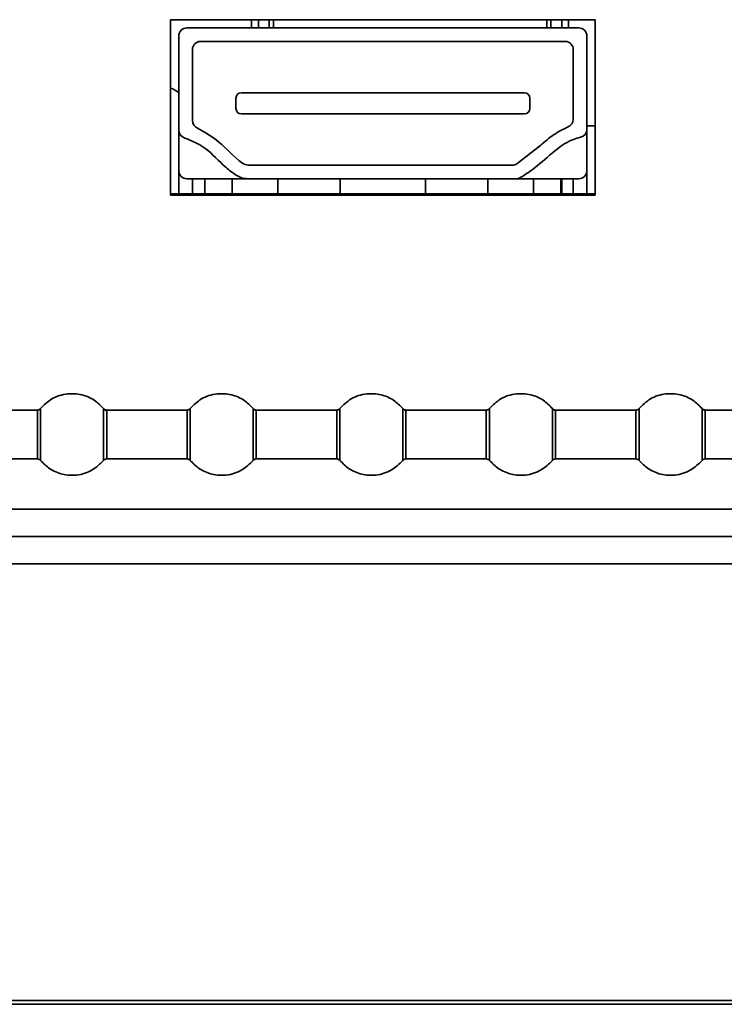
# Model space of a CAD drawing. Header units: millimetres. Extents: x 2 to 1120, y -2 to 861.
# Tile 23 of 226: x 336.91 to 345.55, y 115.85 to 127.91. Entities that reach past the tile are written whole.
import ezdxf

# ---------------------------------------------------------------- set-up
doc = ezdxf.new("R2010")
doc.units = ezdxf.units.MM

msp = doc.modelspace()

# ---------------------------------------------------------------- linework, layer by layer
at = {"color": 7, "linetype": 'Continuous', "lineweight": 35}
for p, q in [((343.9644, 127.9119), (338.7644, 127.9119)), ((338.7644, 127.9119), (338.7644, 125.7619)), ((339.8394, 127.9119), (339.8394, 127.8119)), ((340.0227, 127.8119), (340.0227, 127.9119)), ((343.3727, 127.8119), (343.3727, 127.9119)), ((343.5561, 127.9119), (343.5561, 127.8119)), ((343.9644, 125.7619), (343.9644, 127.9119)), ((338.9644, 127.8119), (343.7644, 127.8119)), ((338.8644, 127.7119), (338.8644, 126.5581)), ((343.8644, 126.5683), (343.8644, 127.7119)), ((339.0311, 126.6758), (339.0311, 127.5452)), ((339.1311, 127.6452), (343.5977, 127.6452)), ((343.6977, 127.5452), (343.6977, 126.6912)), ((339.5644, 126.9502), (339.5644, 126.8235)), ((339.6311, 127.0169), (343.0977, 127.0169)), ((343.1644, 126.8235), (343.1644, 126.9502)), ((343.0977, 126.7569), (339.6311, 126.7569)), ((343.9644, 126.6119), (343.8644, 126.6119)), ((338.8644, 126.0619), (338.8644, 126.5581)), ((343.8644, 126.0619), (343.8644, 126.5683)), ((342.9491, 126.1285), (339.7144, 126.1285)), ((338.8644, 125.7785), (338.8644, 126.0619)), ((343.8644, 126.0619), (343.8644, 125.7785)), ((338.9644, 125.9619), (339.1844, 125.9619)), ((339.0311, 125.7785), (339.0311, 125.9619)), ((339.1844, 125.9619), (339.1844, 125.7785)), ((339.5177, 125.9619), (339.1844, 125.9619)), ((339.7144, 125.9619), (339.5177, 125.9619)), ((339.7144, 125.9619), (343.0144, 125.9619)), ((340.0777, 125.7785), (340.0777, 125.9619)), ((340.8402, 125.7785), (340.8402, 125.9619)), ((341.8886, 125.7785), (341.8886, 125.9619)), ((342.6511, 125.7785), (342.6511, 125.9619)), ((343.2111, 125.9619), (343.0144, 125.9619)), ((343.5444, 125.9619), (343.2111, 125.9619)), ((343.5444, 125.7785), (343.5444, 125.9619)), ((343.5444, 125.9619), (343.7644, 125.9619)), ((343.5561, 125.9619), (343.5561, 125.7785)), ((343.6977, 125.9619), (343.6977, 125.7785)), ((338.7644, 125.7785), (343.9644, 125.7785)), ((338.7644, 125.7619), (343.9644, 125.7619)), ((337.1318, 123.1285), (336.147, 123.1285)), ((337.1318, 123.1285), (337.1318, 122.5285)), ((337.1704, 122.5104), (337.1704, 123.1467)), ((337.9418, 123.1467), (337.9418, 122.5104)), ((338.9651, 123.1285), (337.9803, 123.1285)), ((337.9803, 122.5285), (337.9803, 123.1285)), ((338.9651, 123.1285), (338.9651, 122.5285)), ((339.0037, 122.5104), (339.0037, 123.1467)), ((339.7751, 123.1467), (339.7751, 122.5104)), ((340.7985, 123.1285), (339.8137, 123.1285)), ((339.8137, 122.5285), (339.8137, 123.1285)), ((340.7985, 123.1285), (340.7985, 122.5285)), ((340.837, 122.5104), (340.837, 123.1467)), ((341.6084, 123.1467), (341.6084, 122.5104)), ((342.6318, 123.1285), (341.647, 123.1285)), ((341.647, 122.5285), (341.647, 123.1285)), ((342.6318, 123.1285), (342.6318, 122.5285)), ((342.6704, 122.5104), (342.6704, 123.1467)), ((343.4418, 123.1467), (343.4418, 122.5104)), ((344.4651, 123.1285), (343.4803, 123.1285)), ((343.4803, 122.5285), (343.4803, 123.1285)), ((344.4651, 123.1285), (344.4651, 122.5285)), ((344.5037, 122.5104), (344.5037, 123.1467)), ((345.2751, 123.1467), (345.2751, 122.5104)), ((346.2985, 123.1285), (345.3137, 123.1285)), ((345.3137, 122.5285), (345.3137, 123.1285)), ((336.147, 122.5285), (337.1318, 122.5285)), ((337.9803, 122.5285), (338.9651, 122.5285)), ((339.8137, 122.5285), (340.7985, 122.5285)), ((341.647, 122.5285), (342.6318, 122.5285)), ((343.4803, 122.5285), (344.4651, 122.5285)), ((345.3137, 122.5285), (346.2985, 122.5285)), ((605.1411, 121.5785), (202.7344, 121.5785)), ((202.9701, 121.2452), (604.9053, 121.2452)), ((373.7277, 115.8919), (208.8031, 115.8919)), ((373.7294, 115.8452), (208.8031, 115.8452))]:
    msp.add_line(p, q, dxfattribs=at)
at = {"color": 8, "linetype": 'Continuous', "lineweight": 35}
for p, q in [((339.7561, 127.9119), (339.7561, 127.8119)), ((339.9727, 127.9119), (339.9727, 127.8119)), ((343.4227, 127.8119), (343.4227, 127.9119)), ((343.6394, 127.8119), (343.6394, 127.9119)), ((339.5177, 125.7785), (339.5177, 125.9619)), ((343.2111, 125.7785), (343.2111, 125.9619)), ((565.6944, 121.9119), (325.5843, 121.9119))]:
    msp.add_line(p, q, dxfattribs=at)
at = {"color": 7, "linetype": 'Continuous', "lineweight": 35}
for centre, radius, start, end in [((338.9644, 127.7119), 0.1, 90, 180), ((343.7644, 127.7119), 0.1, 0, 90), ((339.1311, 127.5452), 0.1, 90, 180), ((343.5977, 127.5452), 0.1, 0, 90), ((338.6473, 126.7619), 0.3333, 50.17565, 69.42899), ((339.6311, 126.9502), 0.0667, 90, 180), ((343.0977, 126.9502), 0.0667, 0, 90), ((339.6311, 126.8235), 0.0667, 180, 270), ((343.0977, 126.8235), 0.0667, 270, 0), ((339.1311, 126.6758), 0.1, 180, 246.84642), ((343.5977, 126.6912), 0.1, 291.64924, 0), ((338.9644, 126.5581), 0.1, 180, 254.33978), ((343.7644, 126.5683), 0.1, 281.45575, 0), ((342.9491, 126.2285), 0.1, 270, 304.12354), ((338.9644, 126.0619), 0.1, 180, 270), ((343.7644, 126.0619), 0.1, 270, 0)]:
    msp.add_arc(centre, radius, start, end, dxfattribs=at)
for points, knots in [([(339.7144, 126.1285), (339.7022, 126.1307), (339.6586, 126.1385), (339.5216, 126.2469), (339.3595, 126.4323), (339.1707, 126.5391), (339.0917, 126.5838)], [0, 0, 0, 0, 0.0472618, 0.1695434, 0.6527195, 1, 1, 1, 1]), ([(343.6346, 126.5982), (343.5735, 126.5683), (343.4515, 126.5085), (343.2561, 126.3361), (343.1038, 126.2206), (343.0052, 126.1458)], [0, 0, 0, 0, 0.2615811, 0.5217384, 1, 1, 1, 1]), ([(338.9374, 126.4618), (339.0102, 126.433), (339.1925, 126.3608), (339.3613, 126.168), (339.5185, 126.0337), (339.6233, 125.9719), (339.6869, 125.9649), (339.7144, 125.9619)], [0, 0, 0, 0, 0.247605, 0.6201531, 0.7971139, 0.9124979, 1, 1, 1, 1]), ([(343.0144, 125.9619), (343.0155, 125.962), (343.0213, 125.9629), (343.0432, 125.974), (343.1257, 126.0228), (343.2862, 126.1388), (343.4719, 126.314), (343.6519, 126.435), (343.756, 126.4627), (343.7842, 126.4702)], [0, 0, 0, 0, 0.0037488, 0.0186565, 0.0779805, 0.3151059, 0.6530655, 0.9060231, 1, 1, 1, 1]), ([(337.9418, 123.1467), (337.9057, 123.1832), (337.8302, 123.2597), (337.6732, 123.3244), (337.4906, 123.3359), (337.3059, 123.2794), (337.2141, 123.1895), (337.1704, 123.1467)], [0, 0, 0, 0, 0.174207, 0.3654413, 0.5645272, 0.7930043, 1, 1, 1, 1]), ([(339.7751, 123.1467), (339.7391, 123.1832), (339.6635, 123.2597), (339.5066, 123.3244), (339.324, 123.3359), (339.1393, 123.2794), (339.0474, 123.1895), (339.0037, 123.1467)], [0, 0, 0, 0, 0.174207, 0.3654413, 0.5645272, 0.7930043, 1, 1, 1, 1]), ([(341.6084, 123.1467), (341.5724, 123.1832), (341.4968, 123.2597), (341.3399, 123.3244), (341.1573, 123.3359), (340.9726, 123.2794), (340.8807, 123.1895), (340.837, 123.1467)], [0, 0, 0, 0, 0.174207, 0.3654413, 0.5645272, 0.7930043, 1, 1, 1, 1]), ([(343.4418, 123.1467), (343.4057, 123.1832), (343.3302, 123.2597), (343.1732, 123.3244), (342.9906, 123.3359), (342.8059, 123.2794), (342.7141, 123.1895), (342.6704, 123.1467)], [0, 0, 0, 0, 0.174207, 0.3654413, 0.5645272, 0.7930043, 1, 1, 1, 1]), ([(345.2751, 123.1467), (345.2391, 123.1832), (345.1635, 123.2597), (345.0066, 123.3244), (344.824, 123.3359), (344.6393, 123.2794), (344.5474, 123.1895), (344.5037, 123.1467)], [0, 0, 0, 0, 0.174207, 0.3654413, 0.5645272, 0.7930043, 1, 1, 1, 1]), ([(337.1704, 123.1467), (337.1642, 123.141), (337.1532, 123.1307), (337.1383, 123.1292), (337.1318, 123.1285)], [0, 0, 0, 0, 0.56, 1, 1, 1, 1]), ([(337.9803, 123.1259), (337.9767, 123.1261), (337.9693, 123.1266), (337.9588, 123.1303), (337.9492, 123.136), (337.9441, 123.1414), (337.9416, 123.1441)], [0, 0, 0, 0, 0.2469988, 0.5001123, 0.7531668, 1, 1, 1, 1]), ([(337.9418, 123.1467), (337.9479, 123.141), (337.959, 123.1307), (337.9738, 123.1292), (337.9803, 123.1285)], [0, 0, 0, 0, 0.56, 1, 1, 1, 1]), ([(339.0037, 123.1467), (338.9975, 123.141), (338.9865, 123.1307), (338.9717, 123.1292), (338.9651, 123.1285)], [0, 0, 0, 0, 0.56, 1, 1, 1, 1]), ([(339.8137, 123.1259), (339.81, 123.1261), (339.8026, 123.1266), (339.7921, 123.1303), (339.7825, 123.136), (339.7775, 123.1414), (339.775, 123.1441)], [0, 0, 0, 0, 0.2469988, 0.5001123, 0.7531668, 1, 1, 1, 1]), ([(339.7751, 123.1467), (339.7813, 123.141), (339.7923, 123.1307), (339.8071, 123.1292), (339.8137, 123.1285)], [0, 0, 0, 0, 0.56, 1, 1, 1, 1]), ([(340.837, 123.1467), (340.8309, 123.141), (340.8199, 123.1307), (340.805, 123.1292), (340.7985, 123.1285)], [0, 0, 0, 0, 0.56, 1, 1, 1, 1]), ([(341.647, 123.1259), (341.6434, 123.1261), (341.636, 123.1266), (341.6254, 123.1303), (341.6158, 123.136), (341.6108, 123.1414), (341.6083, 123.1441)], [0, 0, 0, 0, 0.2469988, 0.5001123, 0.7531668, 1, 1, 1, 1]), ([(341.6084, 123.1467), (341.6146, 123.141), (341.6256, 123.1307), (341.6405, 123.1292), (341.647, 123.1285)], [0, 0, 0, 0, 0.56, 1, 1, 1, 1]), ([(342.6704, 123.1467), (342.6642, 123.141), (342.6532, 123.1307), (342.6383, 123.1292), (342.6318, 123.1285)], [0, 0, 0, 0, 0.56, 1, 1, 1, 1]), ([(343.4803, 123.1259), (343.4767, 123.1261), (343.4693, 123.1266), (343.4588, 123.1303), (343.4492, 123.136), (343.4441, 123.1414), (343.4416, 123.1441)], [0, 0, 0, 0, 0.2469988, 0.5001123, 0.7531668, 1, 1, 1, 1]), ([(343.4418, 123.1467), (343.4479, 123.141), (343.459, 123.1307), (343.4738, 123.1292), (343.4803, 123.1285)], [0, 0, 0, 0, 0.56, 1, 1, 1, 1]), ([(344.5037, 123.1467), (344.4975, 123.141), (344.4865, 123.1307), (344.4717, 123.1292), (344.4651, 123.1285)], [0, 0, 0, 0, 0.56, 1, 1, 1, 1]), ([(345.3137, 123.1259), (345.31, 123.1261), (345.3026, 123.1266), (345.2921, 123.1303), (345.2825, 123.136), (345.2775, 123.1414), (345.275, 123.1441)], [0, 0, 0, 0, 0.2469988, 0.5001123, 0.7531668, 1, 1, 1, 1]), ([(345.2751, 123.1467), (345.2813, 123.141), (345.2923, 123.1307), (345.3071, 123.1292), (345.3137, 123.1285)], [0, 0, 0, 0, 0.56, 1, 1, 1, 1]), ([(337.1318, 122.5285), (337.1402, 122.5274), (337.1551, 122.5255), (337.1657, 122.515), (337.1704, 122.5104)], [0, 0, 0, 0, 0.55999999, 1, 1, 1, 1]), ([(337.1704, 122.5104), (337.2064, 122.4739), (337.282, 122.3974), (337.4389, 122.3327), (337.6215, 122.3212), (337.8062, 122.3777), (337.8981, 122.4676), (337.9418, 122.5104)], [0, 0, 0, 0, 0.174207, 0.3654413, 0.5645272, 0.7930043, 1, 1, 1, 1]), ([(337.9803, 122.5285), (337.972, 122.5274), (337.9571, 122.5255), (337.9464, 122.515), (337.9418, 122.5104)], [0, 0, 0, 0, 0.56, 1, 1, 1, 1]), ([(338.9651, 122.5285), (338.9735, 122.5274), (338.9884, 122.5255), (338.999, 122.515), (339.0037, 122.5104)], [0, 0, 0, 0, 0.56, 1, 1, 1, 1]), ([(339.0037, 122.5104), (339.0397, 122.4739), (339.1153, 122.3974), (339.2722, 122.3327), (339.4548, 122.3212), (339.6395, 122.3777), (339.7314, 122.4676), (339.7751, 122.5104)], [0, 0, 0, 0, 0.174207, 0.3654413, 0.5645272, 0.7930043, 1, 1, 1, 1]), ([(339.8137, 122.5285), (339.8053, 122.5274), (339.7904, 122.5255), (339.7798, 122.515), (339.7751, 122.5104)], [0, 0, 0, 0, 0.56, 1, 1, 1, 1]), ([(340.7985, 122.5285), (340.8068, 122.5274), (340.8218, 122.5255), (340.8324, 122.515), (340.837, 122.5104)], [0, 0, 0, 0, 0.56, 1, 1, 1, 1]), ([(340.837, 122.5104), (340.8731, 122.4739), (340.9486, 122.3974), (341.1056, 122.3327), (341.2882, 122.3212), (341.4729, 122.3777), (341.5648, 122.4676), (341.6084, 122.5104)], [0, 0, 0, 0, 0.174207, 0.3654413, 0.5645272, 0.7930043, 1, 1, 1, 1]), ([(341.647, 122.5285), (341.6387, 122.5274), (341.6237, 122.5255), (341.6131, 122.515), (341.6084, 122.5104)], [0, 0, 0, 0, 0.56, 1, 1, 1, 1]), ([(342.6318, 122.5285), (342.6402, 122.5274), (342.6551, 122.5255), (342.6657, 122.515), (342.6704, 122.5104)], [0, 0, 0, 0, 0.56, 1, 1, 1, 1]), ([(342.6704, 122.5104), (342.7064, 122.4739), (342.782, 122.3974), (342.9389, 122.3327), (343.1215, 122.3212), (343.3062, 122.3777), (343.3981, 122.4676), (343.4418, 122.5104)], [0, 0, 0, 0, 0.174207, 0.3654413, 0.5645272, 0.7930043, 1, 1, 1, 1]), ([(343.4803, 122.5285), (343.472, 122.5274), (343.4571, 122.5255), (343.4464, 122.515), (343.4418, 122.5104)], [0, 0, 0, 0, 0.56, 1, 1, 1, 1]), ([(344.4651, 122.5285), (344.4735, 122.5274), (344.4884, 122.5255), (344.499, 122.515), (344.5037, 122.5104)], [0, 0, 0, 0, 0.56, 1, 1, 1, 1]), ([(344.5037, 122.5104), (344.5397, 122.4739), (344.6153, 122.3974), (344.7722, 122.3327), (344.9548, 122.3212), (345.1395, 122.3777), (345.2314, 122.4676), (345.2751, 122.5104)], [0, 0, 0, 0, 0.174207, 0.3654413, 0.5645272, 0.7930043, 1, 1, 1, 1]), ([(345.3137, 122.5285), (345.3053, 122.5274), (345.2904, 122.5255), (345.2798, 122.515), (345.2751, 122.5104)], [0, 0, 0, 0, 0.56, 1, 1, 1, 1])]:
    msp.add_open_spline(points, degree=3, knots=knots, dxfattribs=at)

doc.saveas('drawing.dxf')
